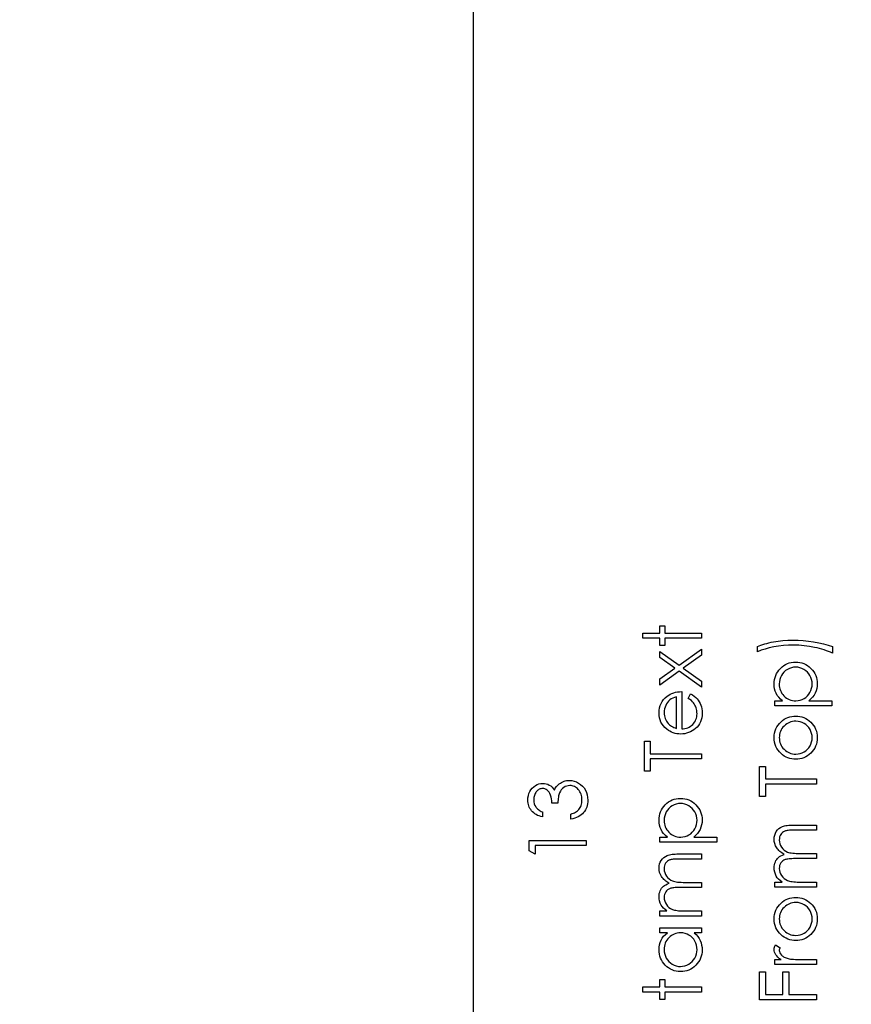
# Model space of a CAD drawing. Header units: inches. Extents: x -122 to 123, y -201 to 75.
# Tile 64 of 191: x -28.52 to -26.7, y 59.67 to 61.83. Entities that reach past the tile are written whole.
import ezdxf

# ---------------------------------------------------------------- set-up
doc = ezdxf.new("R2010")
doc.units = ezdxf.units.IN
doc.header["$MEASUREMENT"] = 0
doc.header["$PDSIZE"] = -1
doc.layers.add('DIMENSIONS', color=171, linetype='Continuous')
doc.layers.add('STATION_LINES', color=231, linetype='Continuous')
doc.styles.add('SLDTEXTSTYLE0', font='TXT', dxfattribs={"width": 0.75})
doc.dimstyles.new('SLDDIMSTYLE3', dxfattribs={"dimtxt": 0.125, "dimasz": 0.13, "dimexe": 0, "dimexo": 0.0625, "dimgap": 0.03125, "dimtad": 0, "dimtih": 1, "dimtoh": 1, "dimdec": 4, "dimrnd": 1e-09, "dimzin": 12, "dimdsep": 46, "dimtxsty": 'SLDTEXTSTYLE0', "dimsah": 1, "dimcen": 0.09, "dimadec": 0, "dimazin": 3, "dimtfac": 1, "dimtdec": 4, "dimtofl": 0, "dimtmove": 0, "dimatfit": 3, "dimfxl": 1, "dimfrac": 2, "dimtolj": 1, "dimtzin": 12, "dimarcsym": 0})

# ---------------------------------------------------------------- blocks, each defined once
blk = doc.blocks.new('_D_4')
at = {"layer": 'Defpoints', "color": 0}
for p in [(-44.7441, 62.6287), (-4.7428, 62.2104), (-44.7441, 58.2595), (-44.7441, 58.2595)]:
    blk.add_point(p, dxfattribs=at)
at = {"layer": 'DIMENSIONS', "color": 0, "lineweight": -2}
for p, q in [((-44.7441, 62.5662), (-44.7441, 58.2595)), ((-4.7428, 62.1479), (-4.7428, 58.2595)), ((-44.6141, 58.2595), (-24.2752, 58.2595)), ((-4.8728, 58.2595), (-23.6034, 58.2595))]:
    blk.add_line(p, q, dxfattribs=at)
at = {"layer": 'DIMENSIONS', "color": 0}
for points in [[(-44.6141, 58.2811), (-44.6141, 58.2378), (-44.7441, 58.2595)], [(-4.8728, 58.2378), (-4.8728, 58.2811), (-4.7428, 58.2595)]]:
    blk.add_solid(points, dxfattribs=at)
at = {"layer": 'DIMENSIONS', "color": 0, "insert": (-23.9393, 58.322), "char_height": 0.125, "attachment_point": 2, "style": 'SLDTEXTSTYLE0'}
blk.add_mtext('\\A1;(40.0013)', dxfattribs=at)

msp = doc.modelspace()

# ---------------------------------------------------------------- linework, layer by layer
at = {"color": 7, "linetype": 'Continuous', "flags": 128}
for points in [[(-27.15581, 60.47221), (-27.15582, 60.48343), (-27.15582, 60.48343), (-27.11896, 60.48343), (-27.11896, 60.48343), (-27.11896, 60.49946), (-27.11896, 60.49946), (-27.10775, 60.49946), (-27.10775, 60.49946), (-27.10775, 60.48343), (-27.10775, 60.48343), (-27.02762, 60.48343), (-27.02762, 60.48343), (-27.02762, 60.47221), (-27.02762, 60.47221), (-27.10775, 60.47221), (-27.10775, 60.47221), (-27.10775, 60.45619), (-27.10775, 60.45619), (-27.11896, 60.45619), (-27.11896, 60.45619), (-27.11896, 60.47221), (-27.11896, 60.47221), (-27.15582, 60.47221)], [(-26.73984, 60.45378), (-26.73985, 60.43936), (-26.73985, 60.43936), (-26.74416, 60.44134), (-26.74867, 60.44319), (-26.75332, 60.44497), (-26.75816, 60.44662), (-26.76319, 60.44818), (-26.7684, 60.44963), (-26.77376, 60.45096), (-26.77931, 60.45221), (-26.79068, 60.45431), (-26.8022, 60.45579), (-26.81394, 60.45669), (-26.82584, 60.45699), (-26.82584, 60.45699), (-26.83683, 60.45674), (-26.84765, 60.45604), (-26.85824, 60.45481), (-26.86866, 60.45313), (-26.87865, 60.45103), (-26.88801, 60.44858), (-26.89678, 60.44575), (-26.90492, 60.44257), (-26.90492, 60.44257), (-26.90492, 60.45378), (-26.90492, 60.45378), (-26.90108, 60.45541), (-26.8971, 60.45694), (-26.89295, 60.45839), (-26.88861, 60.45977), (-26.88411, 60.46105), (-26.87945, 60.46222), (-26.87462, 60.46332), (-26.86963, 60.46433), (-26.85937, 60.46603), (-26.8489, 60.46723), (-26.83821, 60.46796), (-26.82734, 60.46821), (-26.82734, 60.46821), (-26.81562, 60.46798), (-26.80405, 60.46728), (-26.79264, 60.46613), (-26.78137, 60.4645), (-26.77038, 60.46245), (-26.75978, 60.45999), (-26.74962, 60.45709), (-26.73985, 60.45378)], [(-27.11896, 60.36965), (-27.11896, 60.383), (-27.11896, 60.383), (-27.08601, 60.40651), (-27.08601, 60.40651), (-27.11896, 60.43002), (-27.11896, 60.43002), (-27.11896, 60.44337), (-27.11896, 60.44337), (-27.07667, 60.41319), (-27.07667, 60.41319), (-27.02762, 60.44818), (-27.02762, 60.44818), (-27.02762, 60.43483), (-27.02762, 60.43483), (-27.06731, 60.40651), (-27.06731, 60.40651), (-27.02762, 60.37819), (-27.02762, 60.37819), (-27.02762, 60.36484), (-27.02762, 60.36484), (-27.07667, 60.39985), (-27.07667, 60.39985), (-27.11896, 60.36965)], [(-26.86644, 60.32398), (-26.86645, 60.33519), (-26.86645, 60.33519), (-26.84955, 60.33519), (-26.84955, 60.33519), (-26.85403, 60.33888), (-26.85789, 60.34281), (-26.86107, 60.34701), (-26.86362, 60.3515), (-26.86555, 60.35625), (-26.86695, 60.36126), (-26.86778, 60.36655), (-26.86806, 60.3721), (-26.86806, 60.3721), (-26.86783, 60.37696), (-26.86721, 60.38167), (-26.86613, 60.38618), (-26.8646, 60.39051), (-26.86267, 60.39467), (-26.86029, 60.39862), (-26.85749, 60.40243), (-26.85426, 60.40603), (-26.85073, 60.40934), (-26.847, 60.41219), (-26.84312, 60.41462), (-26.83906, 60.4166), (-26.8348, 60.41815), (-26.8304, 60.41925), (-26.82579, 60.41991), (-26.82103, 60.42013), (-26.82103, 60.42013), (-26.81617, 60.41991), (-26.81149, 60.41925), (-26.80701, 60.41818), (-26.8027, 60.41665), (-26.79857, 60.41467), (-26.79464, 60.41227), (-26.79091, 60.40944), (-26.78735, 60.40616), (-26.7841, 60.40258), (-26.78129, 60.39882), (-26.77891, 60.39487), (-26.77696, 60.39076), (-26.77546, 60.38645), (-26.77438, 60.38197), (-26.77373, 60.37729), (-26.77351, 60.37245), (-26.77351, 60.37245), (-26.77378, 60.36702), (-26.77463, 60.36179), (-26.77606, 60.3568), (-26.77806, 60.35202), (-26.78062, 60.34749), (-26.78375, 60.34316), (-26.78743, 60.33908), (-26.79166, 60.33519), (-26.79166, 60.33519), (-26.74145, 60.33519), (-26.74145, 60.33519), (-26.74145, 60.32398), (-26.74145, 60.32398), (-26.86645, 60.32398)], [(-26.85683, 60.372), (-26.85669, 60.3682), (-26.85619, 60.36454), (-26.85539, 60.36104), (-26.85423, 60.35768), (-26.85278, 60.35448), (-26.851, 60.35145), (-26.84888, 60.34854), (-26.84645, 60.34581), (-26.84377, 60.34333), (-26.84094, 60.34118), (-26.83793, 60.33935), (-26.83478, 60.33785), (-26.83147, 60.3367), (-26.82799, 60.33587), (-26.82436, 60.33537), (-26.82058, 60.33519), (-26.82058, 60.33519), (-26.81562, 60.3355), (-26.81094, 60.33637), (-26.80651, 60.33785), (-26.80233, 60.33993), (-26.79847, 60.34256), (-26.79506, 60.34571), (-26.79206, 60.34937), (-26.78948, 60.35352), (-26.7874, 60.35801), (-26.7859, 60.36261), (-26.78502, 60.36732), (-26.78472, 60.37218), (-26.78472, 60.37218), (-26.78502, 60.37694), (-26.78592, 60.38154), (-26.7874, 60.38603), (-26.78951, 60.39033), (-26.79213, 60.39436), (-26.79524, 60.39797), (-26.79885, 60.40113), (-26.8029, 60.40385), (-26.80726, 60.40606), (-26.81169, 60.40766), (-26.81625, 60.40859), (-26.82091, 60.40891), (-26.82091, 60.40891), (-26.82559, 60.40861), (-26.83015, 60.40766), (-26.8346, 60.40611), (-26.83891, 60.4039), (-26.84292, 60.4012), (-26.84647, 60.39805), (-26.84953, 60.39446), (-26.85213, 60.39046), (-26.85418, 60.38613), (-26.85566, 60.38162), (-26.85654, 60.37691), (-26.85684, 60.372)], [(-27.05645, 60.34045), (-27.05123, 60.35042), (-27.05123, 60.35042), (-27.04705, 60.34797), (-27.04329, 60.34534), (-27.03996, 60.34253), (-27.03706, 60.33953), (-27.0345, 60.33635), (-27.0323, 60.33299), (-27.0304, 60.32941), (-27.02885, 60.32565), (-27.02762, 60.32167), (-27.02672, 60.31744), (-27.02619, 60.31296), (-27.02602, 60.30823), (-27.02602, 60.30823), (-27.02624, 60.30297), (-27.02692, 60.29801), (-27.02804, 60.29335), (-27.02962, 60.28897), (-27.03165, 60.28491), (-27.03413, 60.28113), (-27.03706, 60.27763), (-27.04044, 60.27445), (-27.0441, 60.27159), (-27.04788, 60.26911), (-27.05178, 60.26704), (-27.05579, 60.26533), (-27.05995, 60.26398), (-27.06418, 60.26303), (-27.06856, 60.26248), (-27.07304, 60.26228), (-27.07304, 60.26228), (-27.07725, 60.26245), (-27.08135, 60.26293), (-27.08534, 60.26376), (-27.08922, 60.26491), (-27.09297, 60.26638), (-27.0966, 60.26819), (-27.10013, 60.27034), (-27.10354, 60.2728), (-27.10354, 60.2728), (-27.10752, 60.27628), (-27.11098, 60.28003), (-27.11391, 60.28406), (-27.11631, 60.2884), (-27.11816, 60.293), (-27.11949, 60.29789), (-27.12029, 60.30304), (-27.12057, 60.3085), (-27.12057, 60.3085), (-27.12029, 60.31411), (-27.11944, 60.31944), (-27.11804, 60.32448), (-27.11606, 60.32921), (-27.11356, 60.33367), (-27.11045, 60.33782), (-27.1068, 60.34171), (-27.10259, 60.34529), (-27.10259, 60.34529), (-27.09931, 60.34759), (-27.09585, 60.34957), (-27.09217, 60.35127), (-27.08832, 60.35265), (-27.08426, 60.35375), (-27.08, 60.35455), (-27.07555, 60.35503), (-27.07089, 60.35523), (-27.07089, 60.35523), (-27.07089, 60.2735), (-27.07089, 60.2735), (-27.06728, 60.27372), (-27.06383, 60.27422), (-27.06055, 60.27502), (-27.05744, 60.27613), (-27.05451, 60.27748), (-27.05173, 60.27913), (-27.04913, 60.28108), (-27.04667, 60.28331), (-27.04447, 60.28577), (-27.04254, 60.28834), (-27.04092, 60.29107), (-27.03959, 60.29395), (-27.03856, 60.29696), (-27.03784, 60.30011), (-27.03738, 60.30339), (-27.03723, 60.30682), (-27.03723, 60.30682), (-27.03736, 60.31018), (-27.03776, 60.31346), (-27.03844, 60.31672), (-27.03939, 60.31992), (-27.04054, 60.323), (-27.04187, 60.32583), (-27.04337, 60.32841), (-27.04505, 60.33076), (-27.04707, 60.33304), (-27.04965, 60.33542), (-27.05278, 60.3379), (-27.05646, 60.34045)], [(-27.08209, 60.34401), (-27.08654, 60.34268), (-27.09047, 60.34105), (-27.09397, 60.33918), (-27.09698, 60.33702), (-27.09963, 60.33457), (-27.10199, 60.33171), (-27.10412, 60.32851), (-27.10594, 60.32493), (-27.10742, 60.32112), (-27.1085, 60.31719), (-27.10912, 60.31318), (-27.10935, 60.30908), (-27.10935, 60.30908), (-27.10922, 60.30572), (-27.10882, 60.30247), (-27.10815, 60.29934), (-27.1072, 60.29636), (-27.10599, 60.29345), (-27.10454, 60.2907), (-27.10279, 60.28807), (-27.10079, 60.28554), (-27.10079, 60.28554), (-27.09913, 60.28379), (-27.09728, 60.28216), (-27.09525, 60.28063), (-27.093, 60.27923), (-27.09057, 60.27793), (-27.08794, 60.27673), (-27.08514, 60.27565), (-27.08211, 60.27467), (-27.08211, 60.27467), (-27.08211, 60.34401)], [(-26.86804, 60.25432), (-26.86783, 60.25945), (-26.8671, 60.26433), (-26.86593, 60.26901), (-26.8643, 60.27347), (-26.86217, 60.27768), (-26.85959, 60.28168), (-26.85654, 60.28547), (-26.85301, 60.28902), (-26.85301, 60.28902), (-26.8495, 60.29195), (-26.84582, 60.2945), (-26.84201, 60.29666), (-26.83803, 60.29841), (-26.83388, 60.29979), (-26.82959, 60.30076), (-26.82514, 60.30134), (-26.82053, 60.30154), (-26.82053, 60.30154), (-26.8159, 60.30134), (-26.81142, 60.30071), (-26.80708, 60.29969), (-26.80288, 60.29824), (-26.79885, 60.29638), (-26.79494, 60.2941), (-26.79121, 60.29142), (-26.7876, 60.28832), (-26.7843, 60.28489), (-26.78144, 60.28123), (-26.77901, 60.27735), (-26.77704, 60.27322), (-26.77548, 60.26884), (-26.77438, 60.26423), (-26.77373, 60.2594), (-26.77351, 60.25432), (-26.77351, 60.25432), (-26.77373, 60.24921), (-26.77438, 60.24435), (-26.77548, 60.23974), (-26.77704, 60.23536), (-26.77901, 60.2312), (-26.78144, 60.2273), (-26.7843, 60.22364), (-26.7876, 60.22021), (-26.79121, 60.21711), (-26.79494, 60.21443), (-26.79885, 60.21215), (-26.80288, 60.2103), (-26.80708, 60.20884), (-26.81142, 60.20782), (-26.8159, 60.20719), (-26.82053, 60.20699), (-26.82053, 60.20699), (-26.82511, 60.20719), (-26.82957, 60.20777), (-26.83385, 60.20874), (-26.83796, 60.21012), (-26.84194, 60.21187), (-26.84577, 60.21403), (-26.84943, 60.21658), (-26.85293, 60.21951), (-26.85293, 60.21951), (-26.85649, 60.22307), (-26.85954, 60.22685), (-26.86215, 60.23085), (-26.86428, 60.23511), (-26.86593, 60.23957), (-26.8671, 60.24425), (-26.86783, 60.24918), (-26.86806, 60.25432)], [(-26.85683, 60.25427), (-26.85666, 60.25063), (-26.85616, 60.24713), (-26.85534, 60.24375), (-26.85418, 60.24052), (-26.85268, 60.23739), (-26.85085, 60.23441), (-26.8487, 60.23155), (-26.8462, 60.22882), (-26.84347, 60.22635), (-26.84059, 60.22419), (-26.83758, 60.22236), (-26.83443, 60.22086), (-26.83115, 60.21971), (-26.82772, 60.21888), (-26.82416, 60.21838), (-26.82046, 60.21821), (-26.82046, 60.21821), (-26.81567, 60.21851), (-26.81104, 60.21941), (-26.80658, 60.22094), (-26.8023, 60.22304), (-26.79834, 60.22567), (-26.79484, 60.22875), (-26.79183, 60.23223), (-26.78931, 60.23614), (-26.7873, 60.24037), (-26.78587, 60.2448), (-26.785, 60.24943), (-26.78472, 60.25427), (-26.78472, 60.25427), (-26.785, 60.2591), (-26.78587, 60.26373), (-26.7873, 60.26814), (-26.78931, 60.27237), (-26.79183, 60.27628), (-26.79484, 60.27978), (-26.79834, 60.28284), (-26.8023, 60.28547), (-26.80658, 60.28759), (-26.81104, 60.28912), (-26.81567, 60.29002), (-26.82046, 60.29032), (-26.82046, 60.29032), (-26.82416, 60.29015), (-26.82772, 60.28965), (-26.83115, 60.28882), (-26.83443, 60.28767), (-26.83758, 60.28617), (-26.84059, 60.28431), (-26.84347, 60.28216), (-26.8462, 60.27966), (-26.8487, 60.27693), (-26.85085, 60.27407), (-26.85268, 60.27109), (-26.85418, 60.26799), (-26.85534, 60.26473), (-26.85616, 60.26138), (-26.85666, 60.25787), (-26.85684, 60.25427)], [(-27.13978, 60.18055), (-27.15262, 60.18055), (-27.15262, 60.18055), (-27.15262, 60.24625), (-27.15262, 60.24625), (-27.1398, 60.24625), (-27.1398, 60.24625), (-27.1398, 60.21901), (-27.1398, 60.21901), (-27.02762, 60.21901), (-27.02762, 60.21901), (-27.02762, 60.20779), (-27.02762, 60.20779), (-27.1398, 60.20779), (-27.1398, 60.20779), (-27.1398, 60.18055)], [(-26.88728, 60.12526), (-26.90011, 60.12526), (-26.90011, 60.12526), (-26.90011, 60.19096), (-26.90011, 60.19096), (-26.88729, 60.19096), (-26.88729, 60.19096), (-26.88729, 60.16372), (-26.88729, 60.16372), (-26.77511, 60.16372), (-26.77511, 60.16372), (-26.77511, 60.1525), (-26.77511, 60.1525), (-26.88729, 60.1525), (-26.88729, 60.1525), (-26.88729, 60.12526)], [(-27.37627, 60.09161), (-27.37628, 60.08039), (-27.37628, 60.08039), (-27.38004, 60.08136), (-27.38355, 60.08257), (-27.38685, 60.08394), (-27.38993, 60.08555), (-27.39279, 60.08732), (-27.39541, 60.08933), (-27.39784, 60.09153), (-27.40002, 60.09393), (-27.40197, 60.09649), (-27.40365, 60.09917), (-27.40508, 60.10195), (-27.40626, 60.10485), (-27.40716, 60.10788), (-27.40781, 60.11101), (-27.40821, 60.11424), (-27.40834, 60.1176), (-27.40834, 60.1176), (-27.40806, 60.12248), (-27.40721, 60.12719), (-27.40581, 60.13172), (-27.40385, 60.1361), (-27.40142, 60.14016), (-27.39859, 60.14371), (-27.39536, 60.14679), (-27.39176, 60.1494), (-27.3879, 60.15145), (-27.38397, 60.15293), (-27.37996, 60.1538), (-27.37586, 60.15411), (-27.37586, 60.15411), (-27.3719, 60.15388), (-27.36817, 60.1532), (-27.36464, 60.15205), (-27.36131, 60.15045), (-27.3582, 60.1484), (-27.3553, 60.14589), (-27.35262, 60.14294), (-27.35014, 60.13951), (-27.35014, 60.13951), (-27.34811, 60.14344), (-27.34563, 60.14702), (-27.34278, 60.15022), (-27.33947, 60.15305), (-27.33947, 60.15305), (-27.33697, 60.15481), (-27.33437, 60.15631), (-27.33171, 60.15761), (-27.32896, 60.15866), (-27.32615, 60.15946), (-27.32327, 60.16004), (-27.32029, 60.16039), (-27.31726, 60.16052), (-27.31726, 60.16052), (-27.31203, 60.16016), (-27.30692, 60.15909), (-27.30191, 60.15731), (-27.29706, 60.15481), (-27.29252, 60.1517), (-27.28852, 60.1481), (-27.28509, 60.14394), (-27.28218, 60.13928), (-27.27988, 60.13422), (-27.27823, 60.12886), (-27.27725, 60.12321), (-27.27692, 60.11727), (-27.27692, 60.11727), (-27.27707, 60.11326), (-27.2775, 60.10941), (-27.27825, 60.10573), (-27.27925, 60.10222), (-27.28058, 60.09889), (-27.28218, 60.09574), (-27.28409, 60.09273), (-27.28629, 60.0899), (-27.28877, 60.08727), (-27.29152, 60.08489), (-27.29455, 60.08274), (-27.29783, 60.08084), (-27.30141, 60.07916), (-27.30527, 60.07773), (-27.30938, 60.07653), (-27.31378, 60.07558), (-27.31378, 60.07558), (-27.31378, 60.0868), (-27.31378, 60.0868), (-27.3109, 60.0877), (-27.30822, 60.08868), (-27.30575, 60.08978), (-27.30349, 60.09095), (-27.30144, 60.09221), (-27.29959, 60.09358), (-27.29793, 60.09504), (-27.29651, 60.09659), (-27.29651, 60.09659), (-27.29493, 60.09872), (-27.29355, 60.10097), (-27.29237, 60.10337), (-27.29142, 60.1059), (-27.2907, 60.10858), (-27.29017, 60.11141), (-27.28985, 60.11437), (-27.28975, 60.11747), (-27.28975, 60.11747), (-27.28987, 60.12098), (-27.29025, 60.12431), (-27.29085, 60.12746), (-27.29172, 60.13044), (-27.29283, 60.13322), (-27.2942, 60.13585), (-27.2958, 60.13828), (-27.29766, 60.14056), (-27.29969, 60.14261), (-27.30179, 60.14439), (-27.30397, 60.14589), (-27.30625, 60.14712), (-27.3086, 60.14807), (-27.31105, 60.14875), (-27.31358, 60.14917), (-27.31619, 60.1493), (-27.31619, 60.1493), (-27.31967, 60.14902), (-27.32305, 60.14822), (-27.3263, 60.14687), (-27.32946, 60.14497), (-27.33234, 60.14261), (-27.33487, 60.13991), (-27.337, 60.1368), (-27.33875, 60.13335), (-27.3395, 60.13142), (-27.34018, 60.12922), (-27.34075, 60.12679), (-27.34128, 60.12408), (-27.34173, 60.12115), (-27.3421, 60.11797), (-27.3424, 60.11452), (-27.34263, 60.11084), (-27.34263, 60.11084), (-27.35545, 60.11084), (-27.35545, 60.11084), (-27.35563, 60.11547), (-27.35618, 60.11988), (-27.3571, 60.12408), (-27.35841, 60.12806), (-27.35998, 60.13169), (-27.36176, 60.13477), (-27.36376, 60.13733), (-27.36594, 60.13936), (-27.36827, 60.14091), (-27.3707, 60.14201), (-27.37325, 60.14266), (-27.37591, 60.14289), (-27.37591, 60.14289), (-27.37786, 60.14279), (-27.37976, 60.14244), (-27.38159, 60.14189), (-27.38335, 60.14111), (-27.38502, 60.14011), (-27.38665, 60.13888), (-27.3882, 60.13743), (-27.38971, 60.13575), (-27.39106, 60.13392), (-27.39223, 60.13197), (-27.39324, 60.12989), (-27.39406, 60.12769), (-27.39469, 60.12538), (-27.39514, 60.12296), (-27.39541, 60.1204), (-27.39551, 60.11775), (-27.39551, 60.11775), (-27.39524, 60.11349), (-27.39441, 60.10951), (-27.39306, 60.10585), (-27.39113, 60.10247), (-27.38993, 60.1009), (-27.38855, 60.09939), (-27.387, 60.09794), (-27.38522, 60.09656), (-27.38327, 60.09521), (-27.38114, 60.09396), (-27.37881, 60.09276), (-27.37628, 60.09161)], [(-27.11896, 60.0251), (-27.11896, 60.03632), (-27.11896, 60.03632), (-27.10206, 60.03632), (-27.10206, 60.03632), (-27.10655, 60.04), (-27.1104, 60.04393), (-27.11358, 60.04814), (-27.11614, 60.05262), (-27.11806, 60.05738), (-27.11947, 60.06238), (-27.12029, 60.06767), (-27.12057, 60.07323), (-27.12057, 60.07323), (-27.12034, 60.07808), (-27.11972, 60.08279), (-27.11864, 60.0873), (-27.11711, 60.09163), (-27.11518, 60.09579), (-27.11281, 60.09974), (-27.11, 60.10355), (-27.10677, 60.10716), (-27.10324, 60.11046), (-27.09951, 60.11331), (-27.09563, 60.11574), (-27.09157, 60.11772), (-27.08731, 60.11927), (-27.08291, 60.12038), (-27.0783, 60.12103), (-27.07354, 60.12125), (-27.07354, 60.12125), (-27.06868, 60.12103), (-27.064, 60.12038), (-27.05952, 60.1193), (-27.05521, 60.11777), (-27.05108, 60.11579), (-27.04715, 60.11339), (-27.04342, 60.11056), (-27.03986, 60.10728), (-27.03661, 60.1037), (-27.0338, 60.09994), (-27.03142, 60.09599), (-27.02947, 60.09188), (-27.02797, 60.08757), (-27.02689, 60.08309), (-27.02624, 60.07841), (-27.02602, 60.07358), (-27.02602, 60.07358), (-27.02629, 60.06814), (-27.02714, 60.06291), (-27.02857, 60.05793), (-27.03057, 60.05314), (-27.03313, 60.04861), (-27.03626, 60.04428), (-27.03994, 60.0402), (-27.04417, 60.03632), (-27.04417, 60.03632), (-26.99396, 60.03632), (-26.99396, 60.03632), (-26.99396, 60.0251), (-26.99396, 60.0251), (-27.11896, 60.0251)], [(-27.10935, 60.07313), (-27.1092, 60.06932), (-27.1087, 60.06566), (-27.1079, 60.06216), (-27.10675, 60.0588), (-27.10529, 60.0556), (-27.10352, 60.05257), (-27.10139, 60.04966), (-27.09896, 60.04693), (-27.09628, 60.04445), (-27.09345, 60.0423), (-27.09044, 60.04047), (-27.08729, 60.03897), (-27.08398, 60.03782), (-27.0805, 60.03699), (-27.07687, 60.03649), (-27.07309, 60.03632), (-27.07309, 60.03632), (-27.06813, 60.03662), (-27.06345, 60.03749), (-27.05902, 60.03897), (-27.05484, 60.04105), (-27.05098, 60.04368), (-27.04758, 60.04683), (-27.04457, 60.05049), (-27.04199, 60.05465), (-27.03991, 60.05913), (-27.03841, 60.06374), (-27.03753, 60.06844), (-27.03723, 60.0733), (-27.03723, 60.0733), (-27.03753, 60.07806), (-27.03844, 60.08267), (-27.03991, 60.08715), (-27.04202, 60.09145), (-27.04465, 60.09549), (-27.04775, 60.09909), (-27.05136, 60.10225), (-27.05541, 60.10498), (-27.05977, 60.10718), (-27.0642, 60.10878), (-27.06876, 60.10971), (-27.07342, 60.11003), (-27.07342, 60.11003), (-27.0781, 60.10973), (-27.08266, 60.10878), (-27.08711, 60.10723), (-27.09142, 60.10503), (-27.09543, 60.10232), (-27.09898, 60.09917), (-27.10204, 60.09559), (-27.10464, 60.09158), (-27.1067, 60.08725), (-27.10817, 60.08274), (-27.10905, 60.07803), (-27.10935, 60.07313)], [(-26.86644, 59.92654), (-26.86645, 59.93776), (-26.86645, 59.93776), (-26.85058, 59.93776), (-26.85058, 59.93776), (-26.85468, 59.94086), (-26.85819, 59.94402), (-26.8611, 59.9472), (-26.86342, 59.95043), (-26.86342, 59.95043), (-26.86545, 59.95496), (-26.8669, 59.95962), (-26.86776, 59.96438), (-26.86806, 59.96926), (-26.86806, 59.96926), (-26.86788, 59.97256), (-26.86741, 59.97577), (-26.86658, 59.9789), (-26.86543, 59.98193), (-26.864, 59.98481), (-26.86237, 59.98739), (-26.86052, 59.98972), (-26.85847, 59.99175), (-26.85606, 59.99357), (-26.85316, 59.9953), (-26.84983, 59.99688), (-26.846, 59.99833), (-26.846, 59.99833), (-26.84863, 59.99983), (-26.85108, 60.00144), (-26.85338, 60.00314), (-26.85551, 60.00492), (-26.85749, 60.00679), (-26.85932, 60.00875), (-26.86097, 60.0108), (-26.86245, 60.01295), (-26.8649, 60.01741), (-26.86665, 60.02207), (-26.86771, 60.02685), (-26.86806, 60.03183), (-26.86806, 60.03183), (-26.86776, 60.03642), (-26.86688, 60.04072), (-26.8654, 60.04476), (-26.86332, 60.04851), (-26.86072, 60.05189), (-26.85764, 60.05482), (-26.85408, 60.05728), (-26.85008, 60.05925), (-26.84782, 60.06008), (-26.84529, 60.06078), (-26.84249, 60.06138), (-26.83944, 60.06188), (-26.83613, 60.06226), (-26.83255, 60.06253), (-26.82869, 60.06271), (-26.82459, 60.06276), (-26.82459, 60.06276), (-26.77511, 60.06276), (-26.77511, 60.06276), (-26.77511, 60.05154), (-26.77511, 60.05154), (-26.82464, 60.05154), (-26.82464, 60.05154), (-26.82814, 60.05152), (-26.83137, 60.05142), (-26.8343, 60.05124), (-26.83696, 60.05102), (-26.83934, 60.05071), (-26.84141, 60.05034), (-26.84322, 60.04991), (-26.84472, 60.04941), (-26.84732, 60.04816), (-26.84965, 60.04653), (-26.85171, 60.04453), (-26.85351, 60.04215), (-26.85496, 60.03947), (-26.85601, 60.03652), (-26.85664, 60.03334), (-26.85684, 60.02988), (-26.85684, 60.02988), (-26.85651, 60.02565), (-26.85559, 60.02162), (-26.85401, 60.01774), (-26.85183, 60.01406), (-26.84913, 60.0107), (-26.846, 60.00785), (-26.84244, 60.00547), (-26.83848, 60.00356), (-26.83623, 60.00279), (-26.83363, 60.00211), (-26.83067, 60.00156), (-26.82734, 60.00109), (-26.82371, 60.00073), (-26.8197, 60.00046), (-26.81535, 60.00031), (-26.81064, 60.00026), (-26.81064, 60.00026), (-26.77511, 60.00026), (-26.77511, 60.00026), (-26.77511, 59.98904), (-26.77511, 59.98904), (-26.82156, 59.98904), (-26.82156, 59.98904), (-26.82549, 59.98902), (-26.82912, 59.98892), (-26.8324, 59.98874), (-26.83535, 59.98852), (-26.83798, 59.98821), (-26.84026, 59.98786), (-26.84224, 59.98744), (-26.84387, 59.98694), (-26.84667, 59.98571), (-26.84918, 59.98408), (-26.85138, 59.98205), (-26.85331, 59.97965), (-26.85486, 59.97695), (-26.85596, 59.97397), (-26.85661, 59.97076), (-26.85684, 59.96731), (-26.85684, 59.96731), (-26.85654, 59.96325), (-26.85561, 59.95932), (-26.85408, 59.95551), (-26.85196, 59.95186), (-26.8493, 59.9485), (-26.84622, 59.9456), (-26.84274, 59.94317), (-26.83883, 59.94121), (-26.83663, 59.94041), (-26.83415, 59.93971), (-26.8314, 59.93911), (-26.82837, 59.93864), (-26.82509, 59.93823), (-26.82151, 59.93798), (-26.81768, 59.93781), (-26.81354, 59.93776), (-26.81354, 59.93776), (-26.77511, 59.93776), (-26.77511, 59.93776), (-26.77511, 59.92654), (-26.77511, 59.92654), (-26.86645, 59.92654)], [(-27.40512, 60.00599), (-27.40513, 60.02911), (-27.40513, 60.02911), (-27.28013, 60.02911), (-27.28013, 60.02911), (-27.28013, 60.01789), (-27.28013, 60.01789), (-27.39231, 60.01789), (-27.39231, 60.01789), (-27.39231, 59.99866), (-27.39231, 59.99866), (-27.40513, 60.00599)], [(-27.11896, 59.86324), (-27.11896, 59.87446), (-27.11896, 59.87446), (-27.10309, 59.87446), (-27.10309, 59.87446), (-27.1072, 59.87756), (-27.1107, 59.88072), (-27.11361, 59.8839), (-27.11594, 59.88713), (-27.11594, 59.88713), (-27.11796, 59.89166), (-27.11942, 59.89632), (-27.12027, 59.90108), (-27.12057, 59.90596), (-27.12057, 59.90596), (-27.12039, 59.90926), (-27.11992, 59.91247), (-27.11909, 59.9156), (-27.11794, 59.91863), (-27.11651, 59.92151), (-27.11488, 59.92409), (-27.11303, 59.92642), (-27.11098, 59.92844), (-27.10857, 59.93027), (-27.10567, 59.932), (-27.10234, 59.93358), (-27.09851, 59.93503), (-27.09851, 59.93503), (-27.10114, 59.93653), (-27.10359, 59.93813), (-27.10589, 59.93984), (-27.10802, 59.94162), (-27.11, 59.94349), (-27.11183, 59.94545), (-27.11348, 59.9475), (-27.11496, 59.94965), (-27.11741, 59.95411), (-27.11917, 59.95877), (-27.12022, 59.96355), (-27.12057, 59.96853), (-27.12057, 59.96853), (-27.12027, 59.97312), (-27.11939, 59.97742), (-27.11791, 59.98145), (-27.11583, 59.98521), (-27.11323, 59.98859), (-27.11015, 59.99152), (-27.1066, 59.99397), (-27.10259, 59.99595), (-27.10034, 59.99678), (-27.09781, 59.99748), (-27.095, 59.99808), (-27.09195, 59.99858), (-27.08864, 59.99896), (-27.08506, 59.99923), (-27.0812, 59.99941), (-27.0771, 59.99946), (-27.0771, 59.99946), (-27.02762, 59.99946), (-27.02762, 59.99946), (-27.02762, 59.98824), (-27.02762, 59.98824), (-27.07715, 59.98824), (-27.07715, 59.98824), (-27.08065, 59.98821), (-27.08388, 59.98811), (-27.08681, 59.98794), (-27.08947, 59.98771), (-27.09185, 59.98741), (-27.09392, 59.98704), (-27.09573, 59.98661), (-27.09723, 59.98611), (-27.09983, 59.98486), (-27.10216, 59.98323), (-27.10422, 59.98123), (-27.10602, 59.97885), (-27.10747, 59.97617), (-27.10852, 59.97322), (-27.10915, 59.97004), (-27.10935, 59.96658), (-27.10935, 59.96658), (-27.10902, 59.96235), (-27.1081, 59.95832), (-27.10652, 59.95444), (-27.10434, 59.95075), (-27.10164, 59.9474), (-27.09851, 59.94454), (-27.09495, 59.94217), (-27.091, 59.94026), (-27.08874, 59.93949), (-27.08614, 59.93881), (-27.08318, 59.93826), (-27.07985, 59.93778), (-27.07622, 59.93743), (-27.07222, 59.93716), (-27.06786, 59.93701), (-27.06315, 59.93696), (-27.06315, 59.93696), (-27.02762, 59.93696), (-27.02762, 59.93696), (-27.02762, 59.92574), (-27.02762, 59.92574), (-27.07407, 59.92574), (-27.07407, 59.92574), (-27.078, 59.92571), (-27.08163, 59.92561), (-27.08491, 59.92544), (-27.08787, 59.92521), (-27.09049, 59.92491), (-27.09277, 59.92456), (-27.09475, 59.92414), (-27.09638, 59.92364), (-27.09918, 59.92241), (-27.10169, 59.92078), (-27.10389, 59.91875), (-27.10582, 59.91635), (-27.10737, 59.91365), (-27.10847, 59.91067), (-27.10912, 59.90746), (-27.10935, 59.90401), (-27.10935, 59.90401), (-27.10905, 59.89995), (-27.10812, 59.89602), (-27.1066, 59.89221), (-27.10447, 59.88856), (-27.10181, 59.8852), (-27.09873, 59.8823), (-27.09525, 59.87987), (-27.09135, 59.87791), (-27.08914, 59.87711), (-27.08666, 59.87641), (-27.08391, 59.87581), (-27.08088, 59.87533), (-27.0776, 59.87493), (-27.07402, 59.87468), (-27.07019, 59.87451), (-27.06606, 59.87446), (-27.06606, 59.87446), (-27.02762, 59.87446), (-27.02762, 59.87446), (-27.02762, 59.86324), (-27.02762, 59.86324), (-27.11896, 59.86324)], [(-26.86804, 59.85688), (-26.86783, 59.86201), (-26.8671, 59.8669), (-26.86593, 59.87158), (-26.8643, 59.87604), (-26.86217, 59.88024), (-26.85959, 59.88425), (-26.85654, 59.88803), (-26.85301, 59.89159), (-26.85301, 59.89159), (-26.8495, 59.89451), (-26.84582, 59.89707), (-26.84201, 59.89922), (-26.83803, 59.90098), (-26.83388, 59.90235), (-26.82959, 59.90333), (-26.82514, 59.9039), (-26.82053, 59.90411), (-26.82053, 59.90411), (-26.8159, 59.9039), (-26.81142, 59.90328), (-26.80708, 59.90225), (-26.80288, 59.9008), (-26.79885, 59.89895), (-26.79494, 59.89667), (-26.79121, 59.89399), (-26.7876, 59.89088), (-26.7843, 59.88745), (-26.78144, 59.8838), (-26.77901, 59.87992), (-26.77704, 59.87578), (-26.77548, 59.8714), (-26.77438, 59.8668), (-26.77373, 59.86196), (-26.77351, 59.85688), (-26.77351, 59.85688), (-26.77373, 59.85177), (-26.77438, 59.84691), (-26.77548, 59.84231), (-26.77704, 59.83792), (-26.77901, 59.83377), (-26.78144, 59.82986), (-26.7843, 59.82621), (-26.7876, 59.82278), (-26.79121, 59.81967), (-26.79494, 59.81699), (-26.79885, 59.81471), (-26.80288, 59.81286), (-26.80708, 59.81141), (-26.81142, 59.81038), (-26.8159, 59.80975), (-26.82053, 59.80955), (-26.82053, 59.80955), (-26.82511, 59.80975), (-26.82957, 59.81033), (-26.83385, 59.81131), (-26.83796, 59.81268), (-26.84194, 59.81444), (-26.84577, 59.81659), (-26.84943, 59.81914), (-26.85293, 59.82207), (-26.85293, 59.82207), (-26.85649, 59.82563), (-26.85954, 59.82941), (-26.86215, 59.83342), (-26.86428, 59.83767), (-26.86593, 59.84213), (-26.8671, 59.84681), (-26.86783, 59.85175), (-26.86806, 59.85688)], [(-26.85683, 59.85683), (-26.85666, 59.8532), (-26.85616, 59.84969), (-26.85534, 59.84631), (-26.85418, 59.84308), (-26.85268, 59.83995), (-26.85085, 59.83697), (-26.8487, 59.83412), (-26.8462, 59.83139), (-26.84347, 59.82891), (-26.84059, 59.82676), (-26.83758, 59.82493), (-26.83443, 59.82343), (-26.83115, 59.82227), (-26.82772, 59.82145), (-26.82416, 59.82095), (-26.82046, 59.82077), (-26.82046, 59.82077), (-26.81567, 59.82107), (-26.81104, 59.82197), (-26.80658, 59.8235), (-26.8023, 59.8256), (-26.79834, 59.82823), (-26.79484, 59.83131), (-26.79183, 59.83479), (-26.78931, 59.8387), (-26.7873, 59.84293), (-26.78587, 59.84736), (-26.785, 59.852), (-26.78472, 59.85683), (-26.78472, 59.85683), (-26.785, 59.86166), (-26.78587, 59.86629), (-26.7873, 59.8707), (-26.78931, 59.87493), (-26.79183, 59.87884), (-26.79484, 59.88235), (-26.79834, 59.8854), (-26.8023, 59.88803), (-26.80658, 59.89016), (-26.81104, 59.89169), (-26.81567, 59.89259), (-26.82046, 59.89289), (-26.82046, 59.89289), (-26.82416, 59.89271), (-26.82772, 59.89221), (-26.83115, 59.89138), (-26.83443, 59.89023), (-26.83758, 59.88873), (-26.84059, 59.88688), (-26.84347, 59.88472), (-26.8462, 59.88222), (-26.8487, 59.87949), (-26.85085, 59.87664), (-26.85268, 59.87366), (-26.85418, 59.87055), (-26.85534, 59.8673), (-26.85616, 59.86394), (-26.85666, 59.86044), (-26.85684, 59.85683)], [(-27.11896, 59.8376), (-27.02762, 59.8376), (-27.02762, 59.8376), (-27.02762, 59.82638), (-27.02762, 59.82638), (-27.04342, 59.82638), (-27.04342, 59.82638), (-27.03921, 59.8225), (-27.03558, 59.81842), (-27.0326, 59.81406), (-27.0302, 59.8095), (-27.02837, 59.80472), (-27.02707, 59.79974), (-27.02627, 59.7945), (-27.02602, 59.78907), (-27.02602, 59.78907), (-27.02624, 59.78424), (-27.02689, 59.77958), (-27.02797, 59.7751), (-27.02947, 59.77079), (-27.03142, 59.76669), (-27.0338, 59.76273), (-27.03661, 59.75897), (-27.03986, 59.75539), (-27.04342, 59.75211), (-27.04715, 59.74928), (-27.05108, 59.7469), (-27.05521, 59.74493), (-27.05952, 59.7434), (-27.064, 59.74232), (-27.06868, 59.74167), (-27.07354, 59.74144), (-27.07354, 59.74144), (-27.0783, 59.74167), (-27.08291, 59.74232), (-27.08731, 59.74342), (-27.09157, 59.74498), (-27.09563, 59.74695), (-27.09951, 59.74936), (-27.10324, 59.75221), (-27.10677, 59.75552), (-27.11, 59.75912), (-27.11281, 59.76293), (-27.11518, 59.76689), (-27.11711, 59.77104), (-27.11864, 59.77537), (-27.11972, 59.77988), (-27.12034, 59.78456), (-27.12057, 59.78942), (-27.12057, 59.78942), (-27.12029, 59.79501), (-27.11947, 59.80031), (-27.11806, 59.80535), (-27.11614, 59.8101), (-27.11358, 59.81459), (-27.1104, 59.81882), (-27.10655, 59.82272), (-27.10206, 59.82638), (-27.10206, 59.82638), (-27.11896, 59.82638), (-27.11896, 59.82638), (-27.11896, 59.8376)], [(-27.10935, 59.78957), (-27.10905, 59.78466), (-27.10817, 59.77996), (-27.1067, 59.77545), (-27.10464, 59.77112), (-27.10204, 59.76711), (-27.09898, 59.76353), (-27.09543, 59.76038), (-27.09142, 59.75765), (-27.08711, 59.75547), (-27.08266, 59.75391), (-27.0781, 59.75296), (-27.07342, 59.75266), (-27.07342, 59.75266), (-27.06876, 59.75299), (-27.0642, 59.75391), (-27.05977, 59.75549), (-27.05541, 59.7577), (-27.05136, 59.76045), (-27.04775, 59.76361), (-27.04465, 59.76721), (-27.04202, 59.77124), (-27.03991, 59.77557), (-27.03844, 59.78006), (-27.03753, 59.78469), (-27.03723, 59.78947), (-27.03723, 59.78947), (-27.03753, 59.79433), (-27.03841, 59.79906), (-27.03991, 59.80364), (-27.04199, 59.8081), (-27.04457, 59.81223), (-27.04758, 59.81589), (-27.05098, 59.81899), (-27.05484, 59.82162), (-27.05902, 59.8237), (-27.06345, 59.8252), (-27.06813, 59.82608), (-27.07309, 59.82638), (-27.07309, 59.82638), (-27.07687, 59.82621), (-27.0805, 59.8257), (-27.08398, 59.82488), (-27.08729, 59.82373), (-27.09044, 59.82222), (-27.09345, 59.8204), (-27.09628, 59.81824), (-27.09896, 59.81574), (-27.10139, 59.81301), (-27.10352, 59.81013), (-27.10529, 59.80707), (-27.10675, 59.80389), (-27.1079, 59.80054), (-27.1087, 59.79703), (-27.1092, 59.79338), (-27.10935, 59.78957)], [(-26.86644, 59.75667), (-26.86645, 59.76789), (-26.86645, 59.76789), (-26.85301, 59.76789), (-26.85301, 59.76789), (-26.85671, 59.77044), (-26.85987, 59.77307), (-26.86247, 59.77575), (-26.86453, 59.7785), (-26.86608, 59.78133), (-26.86718, 59.78424), (-26.86783, 59.78717), (-26.86806, 59.79017), (-26.86806, 59.79017), (-26.86786, 59.7925), (-26.86728, 59.79491), (-26.8663, 59.79738), (-26.86493, 59.79994), (-26.86493, 59.79994), (-26.85521, 59.79378), (-26.85521, 59.79378), (-26.85591, 59.79215), (-26.85644, 59.79065), (-26.85674, 59.78927), (-26.85684, 59.78804), (-26.85684, 59.78804), (-26.85654, 59.78537), (-26.85564, 59.78271), (-26.85416, 59.78013), (-26.85206, 59.77758), (-26.85078, 59.77635), (-26.84933, 59.7752), (-26.8477, 59.77415), (-26.84592, 59.77315), (-26.84399, 59.77222), (-26.84186, 59.77137), (-26.83959, 59.77059), (-26.83716, 59.76989), (-26.83716, 59.76989), (-26.83498, 59.76941), (-26.83227, 59.76901), (-26.82912, 59.76866), (-26.82544, 59.76839), (-26.82128, 59.76816), (-26.8166, 59.76801), (-26.81147, 59.76791), (-26.80581, 59.76789), (-26.80581, 59.76789), (-26.77511, 59.76789), (-26.77511, 59.76789), (-26.77511, 59.75667), (-26.77511, 59.75667), (-26.86645, 59.75667)], [(-26.9001, 59.67975), (-26.90011, 59.74064), (-26.90011, 59.74064), (-26.88729, 59.74064), (-26.88729, 59.74064), (-26.88729, 59.69096), (-26.88729, 59.69096), (-26.84883, 59.69096), (-26.84883, 59.69096), (-26.84883, 59.74064), (-26.84883, 59.74064), (-26.83601, 59.74064), (-26.83601, 59.74064), (-26.83601, 59.69096), (-26.83601, 59.69096), (-26.77511, 59.69096), (-26.77511, 59.69096), (-26.77511, 59.67975), (-26.77511, 59.67975), (-26.90011, 59.67975)], [(-27.15581, 59.69657), (-27.15582, 59.70779), (-27.15582, 59.70779), (-27.11896, 59.70779), (-27.11896, 59.70779), (-27.11896, 59.72382), (-27.11896, 59.72382), (-27.10775, 59.72382), (-27.10775, 59.72382), (-27.10775, 59.70779), (-27.10775, 59.70779), (-27.02762, 59.70779), (-27.02762, 59.70779), (-27.02762, 59.69657), (-27.02762, 59.69657), (-27.10775, 59.69657), (-27.10775, 59.69657), (-27.10775, 59.68055), (-27.10775, 59.68055), (-27.11896, 59.68055), (-27.11896, 59.68055), (-27.11896, 59.69657), (-27.11896, 59.69657), (-27.15582, 59.69657)]]:
    msp.add_lwpolyline(points, dxfattribs=at)
at = {"layer": 'STATION_LINES'}
msp.add_line((-27.52783, 58.65316), (-27.52783, 64.17173), dxfattribs=at)

# ---------------------------------------------------------------- dimensions: what is measured, and where the dimension line sits
at = {"layer": 'DIMENSIONS'}
dim = msp.add_linear_dim(base=(-44.74409, 58.25945), p1=(-4.74283, 62.21037), p2=(-44.74409, 62.62869), text='(<>)', dimstyle='SLDDIMSTYLE3', dxfattribs=at)
dim.commit()
dim.dimension.update_dxf_attribs({"geometry": '_D_4', "text_midpoint": (-23.93931, 58.25945), "dimtype": 160})

doc.saveas('drawing.dxf')
